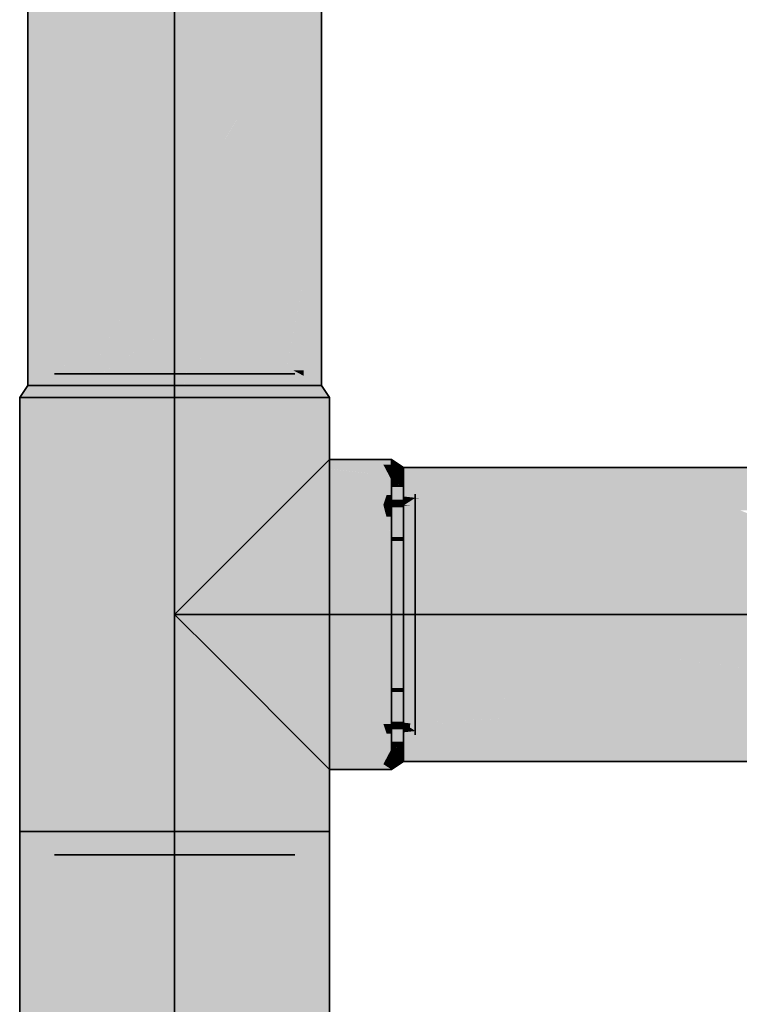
# Model space of a CAD drawing. Extents: x -133 to 627, y -127 to 467.
# Tile 192 of 256: x 332.45 to 335.14, y 212.35 to 216.04. Entities that reach past the tile are written whole.
import ezdxf

# ---------------------------------------------------------------- set-up
doc = ezdxf.new("R2010")
doc.units = 0
doc.layers.get('0').update_dxf_attribs({"lineweight": 35})
doc.layers.add('0-Shading', color=7, linetype='Continuous', lineweight=35)
doc.layers.add('H_Vorlauf', color=1, linetype='Continuous', lineweight=35, true_color=0xff0000)

# ---------------------------------------------------------------- blocks, each defined once
blk = doc.blocks.new('Shading-A06HSSFSNL', base_point=(333.1707, 168.8303))
at = {"layer": '0-Shading', "color": 14, "true_color": 0xb00000}
for points in [[(332.6368, 214.7554), (332.4757, 214.7554), (332.6368, 258.8169)], [(332.4757, 214.7554), (332.6368, 258.8169), (332.4757, 258.8169)], [(333.5084, 214.6701), (333.5757, 214.6701), (333.5084, 258.8169)], [(333.5757, 214.6701), (333.5084, 258.8169), (333.5757, 258.8169)], [(333.5084, 215.9222), (333.4146, 215.9222), (333.5084, 216.1538)], [(333.4146, 215.9222), (333.5084, 216.1538), (333.4146, 216.1538)], [(333.5084, 215.8466), (333.4146, 215.8466), (333.5084, 215.9222)], [(333.4146, 215.8466), (333.5084, 215.9222), (333.4146, 215.9222)], [(333.5084, 215.4951), (333.4146, 215.4951), (333.5084, 215.8466)], [(333.4146, 215.4951), (333.5084, 215.8466), (333.4146, 215.8466)], [(333.5084, 215.4453), (333.4146, 215.4453), (333.5084, 215.4951)], [(333.4146, 215.4453), (333.5084, 215.4951), (333.4146, 215.4951)], [(333.5084, 215.0681), (333.4146, 215.0681), (333.5084, 215.4453)], [(333.4146, 215.0681), (333.5084, 215.4453), (333.4146, 215.4453)], [(333.5084, 215.0573), (333.4146, 215.0573), (333.5084, 215.0681)], [(333.4146, 215.0573), (333.5084, 215.0681), (333.4146, 215.0681)], [(333.4146, 214.7554), (333.4499, 214.7554), (333.5084, 215.0573)], [(333.4146, 214.7554), (333.5084, 215.0573), (333.4146, 215.0573)], [(333.5084, 214.7866), (333.456, 214.7866), (333.5084, 215.0573)], [(333.4334, 214.6701), (333.5084, 214.7866), (333.456, 214.7866)], [(333.5084, 214.7263), (333.4696, 214.7263), (333.5084, 214.7866)], [(332.4757, 214.6701), (332.6368, 214.7554), (332.4757, 214.7554)], [(332.5819, 214.7263), (332.6368, 214.7263), (332.6368, 214.7554)], [(333.4146, 214.6701), (333.4334, 214.6701), (333.4146, 214.7554)], [(333.4334, 214.6701), (333.4146, 214.7554), (333.4499, 214.7554)], [(332.4757, 214.6701), (332.6181, 214.6701), (332.5819, 214.7263)], [(332.6181, 214.6701), (332.6368, 214.6701), (332.5819, 214.7263)], [(332.6368, 214.6701), (332.5819, 214.7263), (332.6368, 214.7263)], [(333.4563, 214.7058), (333.5084, 214.7058), (333.4696, 214.7263)], [(333.5084, 214.7058), (333.5084, 214.7263), (333.4696, 214.7263)], [(333.4334, 214.6701), (333.5084, 214.6701), (333.4563, 214.7058)], [(333.5084, 214.6701), (333.4563, 214.7058), (333.5084, 214.7058)], [(333.528, 214.3154), (333.6244, 214.3553), (333.5679, 214.3553)], [(333.6244, 214.3553), (333.5679, 214.3553), (333.5736, 214.361)], [(333.5697, 214.3327), (333.8286, 214.3327), (333.6244, 214.3553)], [(333.8136, 214.361), (333.5736, 214.361), (333.807, 214.3734)], [(333.5736, 214.361), (333.807, 214.3734), (333.586, 214.3734)], [(333.8286, 214.3327), (333.8136, 214.361), (333.5736, 214.361)], [(333.8286, 214.3327), (333.8377, 214.3734), (333.807, 214.3734)], [(333.8377, 214.3327), (333.8286, 214.3327), (333.8377, 214.3734)], [(333.9404, 214.2542), (333.8827, 214.2542), (333.8827, 214.3631)], [(333.944, 214.2474), (334.7041, 214.3631), (333.8827, 214.3631)], [(335.0167, 214.2487), (333.9522, 214.2487), (334.7041, 214.3631)], [(335.0167, 214.2487), (336.6433, 214.3631), (334.7041, 214.3631)], [(335.0167, 214.2487), (336.6433, 214.2487), (336.6433, 214.3631)], [(333.528, 214.3154), (333.8377, 214.3154), (333.5697, 214.3327)], [(333.8377, 214.3154), (333.5697, 214.3327), (333.8286, 214.3327)], [(333.8377, 214.3316), (333.8377, 214.3327), (333.8286, 214.3327)], [(333.8377, 214.3316), (333.8291, 214.3316), (333.8286, 214.3327)], [(333.8377, 214.3154), (333.8377, 214.3316), (333.8291, 214.3316)], [(333.944, 214.2474), (333.9404, 214.2542), (333.8827, 214.2542)], [(333.9271, 214.2493), (333.8827, 214.2493), (333.8827, 214.2542)], [(333.8827, 214.2208), (333.9271, 214.2493), (333.8827, 214.2493)], [(333.8827, 214.2208), (333.944, 214.2474), (333.9241, 214.2474)], [(333.8827, 214.218), (334.2093, 214.218), (334.0461, 214.2361)], [(333.9553, 214.226), (333.8949, 214.226), (333.944, 214.2474)], [(333.944, 214.2474), (333.9241, 214.2474), (333.9271, 214.2493)], [(334.9989, 214.2474), (333.944, 214.2474), (335.0167, 214.2487)], [(333.944, 214.2474), (335.0167, 214.2487), (333.9522, 214.2487)], [(334.3532, 214.202), (334.9989, 214.2474), (333.944, 214.2474)], [(334.0461, 214.2361), (333.95, 214.2361), (333.944, 214.2474)], [(333.9553, 214.226), (334.0461, 214.2361), (333.95, 214.2361)], [(334.3532, 214.202), (335.1442, 214.202), (335.0167, 214.2487)], [(335.1442, 214.202), (336.6433, 214.202), (335.0167, 214.2487)], [(336.6433, 214.202), (335.0167, 214.2487), (336.6433, 214.2487)], [(333.9077, 214.2208), (333.8827, 214.2208), (333.9553, 214.226)], [(333.8827, 214.2208), (333.9553, 214.226), (333.8949, 214.226)], [(333.8827, 214.218), (333.9077, 214.2208), (333.8827, 214.2208)], [(333.8827, 214.202), (334.3532, 214.202), (333.8827, 214.218)], [(334.3532, 214.202), (333.8827, 214.218), (334.2093, 214.218)], [(334.0038, 213.4131), (333.8827, 213.4131), (333.968, 213.4242)], [(333.8827, 213.4131), (333.968, 213.4242), (333.8827, 213.4242)], [(334.2206, 213.3788), (333.944, 213.3788), (334.3532, 213.4242)], [(334.0038, 213.4131), (334.2807, 213.4242), (333.968, 213.4242)], [(335.3248, 213.3473), (334.1285, 213.3473), (335.1348, 213.4242)], [(334.1285, 213.3473), (335.1348, 213.4242), (334.3532, 213.4242)], [(334.3031, 213.4186), (334.1422, 213.4186), (334.2807, 213.4242)], [(334.3031, 213.4186), (334.3532, 213.4242), (334.2807, 213.4242)], [(335.3248, 213.3473), (336.6433, 213.4242), (335.1348, 213.4242)], [(334.0194, 213.4082), (333.8827, 213.4082), (334.0038, 213.4131)], [(333.8827, 213.4082), (334.0038, 213.4131), (333.8827, 213.4131)], [(333.9077, 213.4055), (333.8827, 213.4055), (333.8827, 213.4082)], [(334.0227, 213.3927), (334.0194, 213.4082), (333.8827, 213.4082)], [(333.9271, 213.3769), (333.8827, 213.3769), (333.8827, 213.4055)], [(333.9066, 213.3901), (333.9077, 213.4055), (333.8827, 213.4055)], [(334.0461, 213.3901), (333.9066, 213.3901), (333.9077, 213.4055)], [(333.9271, 213.3769), (334.0461, 213.3901), (333.9066, 213.3901)], [(334.253, 213.4131), (334.0038, 213.4131), (334.3031, 213.4186)], [(334.0038, 213.4131), (334.3031, 213.4186), (334.1422, 213.4186)], [(334.0694, 213.3927), (334.253, 213.4131), (334.0038, 213.4131)], [(334.0694, 213.3927), (334.0227, 213.3927), (334.0194, 213.4082)], [(334.0461, 213.3901), (334.0694, 213.3927), (334.0227, 213.3927)], [(333.9404, 213.372), (333.8827, 213.372), (333.944, 213.3788)], [(333.8827, 213.2631), (334.2206, 213.3788), (333.944, 213.3788)], [(333.8827, 213.372), (333.9271, 213.3769), (333.8827, 213.3769)], [(333.8827, 213.2631), (333.9404, 213.372), (333.8827, 213.372)], [(333.8827, 213.2631), (335.3248, 213.3473), (334.1285, 213.3473)], [(333.8827, 213.2631), (335.5327, 213.2631), (335.3248, 213.3473)], [(333.6244, 213.2709), (333.5679, 213.2709), (333.528, 213.3108)], [(333.5696, 213.2936), (333.8377, 213.3108), (333.528, 213.3108)], [(333.8286, 213.2936), (333.5696, 213.2936), (333.8377, 213.3108)], [(333.8377, 213.2946), (333.8291, 213.2946), (333.8377, 213.3108)], [(333.6244, 213.2709), (333.8286, 213.2936), (333.5696, 213.2936)], [(333.5736, 213.2653), (333.8136, 213.2653), (333.8286, 213.2936)], [(333.807, 213.2529), (333.8377, 213.2529), (333.8286, 213.2936)], [(333.8286, 213.2936), (333.8377, 213.2936), (333.8377, 213.2946)], [(333.8286, 213.2936), (333.8377, 213.2946), (333.8291, 213.2946)], [(333.8377, 213.2529), (333.8286, 213.2936), (333.8377, 213.2936)], [(333.5736, 213.2653), (333.6244, 213.2709), (333.5679, 213.2709)], [(333.586, 213.2529), (333.807, 213.2529), (333.5736, 213.2653)], [(333.807, 213.2529), (333.5736, 213.2653), (333.8136, 213.2653)]]:
    blk.add_solid(points, dxfattribs=at)
at = {"layer": '0-Shading', "color": 1, "true_color": 0xf50000}
for points in [[(333.0257, 215.274), (332.6368, 215.274), (333.0257, 258.8169)], [(332.6368, 215.274), (333.0257, 258.8169), (332.6368, 258.8169)], [(333.4146, 215.9222), (333.0257, 215.9222), (333.4146, 258.8169)], [(333.0257, 215.9222), (333.4146, 258.8169), (333.0257, 258.8169)], [(333.0257, 215.274), (333.4146, 215.9222), (333.0257, 215.9222)], [(333.4146, 215.4951), (333.1584, 215.4951), (333.4146, 215.9222)], [(333.2723, 215.274), (333.0257, 215.274), (333.4146, 215.4951)], [(333.0257, 215.274), (333.4146, 215.4951), (333.1584, 215.4951)], [(333.4146, 215.0681), (333.1396, 215.0681), (333.4146, 215.4951)], [(332.6368, 214.7554), (332.7306, 214.7554), (333.0257, 215.274)], [(332.6368, 214.7554), (333.0257, 215.274), (332.6368, 215.274)], [(333.0257, 214.8912), (332.8079, 214.8912), (333.0257, 215.274)], [(333.0257, 214.8912), (333.2723, 215.274), (333.0257, 215.274)], [(333.2418, 214.8912), (333.0257, 214.8912), (333.4146, 215.0681)], [(333.0257, 214.8912), (333.4146, 215.0681), (333.1396, 215.0681)], [(333.4146, 214.7554), (333.1091, 214.7554), (333.4146, 215.0681)], [(332.6821, 214.6701), (333.0257, 214.8912), (332.8079, 214.8912)], [(333.0257, 214.7263), (332.7695, 214.7263), (333.0257, 214.8912)], [(333.0257, 214.6701), (333.2418, 214.8912), (333.0257, 214.8912)], [(332.6368, 214.6701), (332.6821, 214.6701), (332.6368, 214.7554)], [(332.6821, 214.6701), (332.6368, 214.7554), (332.7306, 214.7554)], [(333.0257, 214.6701), (333.4146, 214.7554), (333.1091, 214.7554)], [(333.282, 214.7263), (333.4146, 214.7263), (333.4146, 214.7554)], [(332.6821, 214.6701), (333.0257, 214.6701), (332.7695, 214.7263)], [(333.0257, 214.6701), (333.0257, 214.7263), (332.7695, 214.7263)], [(333.0257, 214.6701), (333.3694, 214.6701), (333.282, 214.7263)], [(333.3694, 214.6701), (333.4146, 214.6701), (333.282, 214.7263)], [(333.4146, 214.6701), (333.282, 214.7263), (333.4146, 214.7263)], [(334.4231, 214.1568), (333.8827, 214.1568), (334.3532, 214.202)], [(333.8827, 214.1568), (334.3532, 214.202), (333.8827, 214.202)], [(334.9544, 213.8131), (336.1043, 213.8131), (334.3532, 214.202)], [(336.1043, 213.8131), (334.3532, 214.202), (335.1442, 214.202)], [(333.9389, 214.0694), (333.8827, 214.0694), (333.8827, 214.1568)], [(334.9544, 213.8131), (334.4231, 214.1568), (333.8827, 214.1568)], [(334.1038, 213.8131), (334.9544, 213.8131), (333.8827, 214.1568)], [(333.1758, 213.9632), (333.807, 213.9632), (333.3157, 214.1031)], [(333.807, 213.9632), (333.3157, 214.1031), (333.8377, 214.1031)], [(333.807, 213.9632), (333.8377, 213.9632), (333.8377, 214.1031)], [(333.8827, 213.8131), (333.9389, 214.0694), (333.8827, 214.0694)], [(333.8827, 213.8131), (334.1038, 213.8131), (333.9389, 214.0694)], [(333.9389, 213.5569), (333.8827, 213.5569), (333.8827, 213.8131)], [(333.968, 213.4242), (334.2807, 213.4242), (333.8827, 213.8131)], [(334.2148, 213.5386), (334.1038, 213.8131), (333.8827, 213.8131)], [(334.2807, 213.4242), (334.3532, 213.4242), (333.8827, 213.8131)], [(334.5301, 213.5386), (334.2148, 213.5386), (334.1038, 213.8131)], [(334.5301, 213.5386), (334.9544, 213.8131), (334.1038, 213.8131)], [(334.7293, 213.6675), (336.1043, 213.8131), (334.9544, 213.8131)], [(336.4479, 213.6675), (334.7293, 213.6675), (336.1043, 213.8131)], [(333.3157, 213.5231), (333.8377, 213.5231), (333.1758, 213.663)], [(333.8377, 213.5231), (333.1758, 213.663), (333.807, 213.663)], [(333.8377, 213.5231), (333.8377, 213.663), (333.807, 213.663)], [(334.3532, 213.4242), (335.1348, 213.4242), (334.7293, 213.6675)], [(335.1348, 213.4242), (336.6433, 213.4242), (334.7293, 213.6675)], [(335.381, 213.5847), (336.4479, 213.6675), (334.7293, 213.6675)], [(333.8827, 213.4694), (333.9389, 213.5569), (333.8827, 213.5569)], [(333.8827, 213.4694), (333.9581, 213.4694), (333.9389, 213.5569)], [(334.3532, 213.4242), (334.5301, 213.5386), (334.2148, 213.5386)], [(333.8827, 213.4242), (333.968, 213.4242), (333.8827, 213.4694)], [(333.968, 213.4242), (333.8827, 213.4694), (333.9581, 213.4694)]]:
    blk.add_solid(points, dxfattribs=at)
at = {"layer": '0-Shading', "color": 14, "true_color": 0x9b0000}
for points in [[(332.4457, 214.6251), (332.5234, 214.6251), (332.4757, 214.6701)], [(332.5234, 214.6251), (332.4757, 214.6701), (332.5494, 214.6701)], [(333.528, 214.6251), (333.5586, 214.6251), (333.502, 214.6701)], [(333.5586, 214.6251), (333.502, 214.6701), (333.5306, 214.6701)], [(333.5586, 214.6251), (333.6057, 214.6251), (333.5306, 214.6701)], [(333.6057, 214.6251), (333.5306, 214.6701), (333.5757, 214.6701)], [(333.8827, 214.3631), (333.8377, 214.3631), (333.8377, 214.3931)], [(333.8827, 214.3259), (333.8377, 214.3259), (333.8827, 214.3631)], [(333.8377, 214.3259), (333.8827, 214.3631), (333.8377, 214.3631)], [(333.8827, 214.2927), (333.8827, 214.3259), (333.8377, 214.3259)], [(333.852, 214.3154), (333.8377, 214.3154), (333.8377, 214.3259)], [(333.8771, 214.2927), (333.852, 214.3154), (333.8377, 214.3154)], [(333.8827, 214.2927), (333.8771, 214.2927), (333.852, 214.3154)], [(333.8827, 214.2894), (333.8827, 214.2927), (333.8771, 214.2927)], [(333.8827, 213.3003), (333.8377, 213.3003), (333.8827, 213.3335)], [(333.8519, 213.3108), (333.8377, 213.3108), (333.8827, 213.3335)], [(333.8377, 213.3108), (333.8827, 213.3335), (333.8771, 213.3335)], [(333.8377, 213.3003), (333.8519, 213.3108), (333.8377, 213.3108)], [(333.8827, 213.3335), (333.8771, 213.3335), (333.8827, 213.3368)], [(333.8827, 213.2631), (333.8377, 213.2631), (333.8827, 213.3003)], [(333.8377, 213.2631), (333.8827, 213.3003), (333.8377, 213.3003)], [(333.8377, 213.2331), (333.8827, 213.2631), (333.8377, 213.2631)]]:
    blk.add_solid(points, dxfattribs=at)
at = {"layer": '0-Shading', "color": 12, "true_color": 0xcb0000}
for points in [[(332.5234, 214.6251), (332.7357, 214.6251), (332.5494, 214.6701)], [(332.7357, 214.6251), (332.5494, 214.6701), (332.7507, 214.6701)], [(333.3157, 214.6251), (333.528, 214.6251), (333.3007, 214.6701)], [(333.528, 214.6251), (333.3007, 214.6701), (333.502, 214.6701)], [(333.8827, 214.2894), (333.8377, 214.2894), (333.8377, 214.3154)], [(333.8827, 214.243), (333.8377, 214.243), (333.8827, 214.2894)], [(333.8377, 214.243), (333.8827, 214.2894), (333.8377, 214.2894)], [(333.8827, 214.2141), (333.8827, 214.243), (333.8377, 214.243)], [(333.8827, 214.2141), (333.8377, 214.2141), (333.8377, 214.243)], [(333.8827, 214.1031), (333.8377, 214.1031), (333.8827, 214.2141)], [(333.8377, 214.1031), (333.8827, 214.2141), (333.8377, 214.2141)], [(333.8827, 214.0881), (333.8827, 214.1031), (333.8377, 214.1031)], [(333.8827, 213.5231), (333.8377, 213.5231), (333.8827, 213.5381)], [(333.8827, 213.4122), (333.8377, 213.4122), (333.8827, 213.5231)], [(333.8377, 213.4122), (333.8827, 213.5231), (333.8377, 213.5231)], [(333.8827, 213.3832), (333.8377, 213.3832), (333.8827, 213.4122)], [(333.8377, 213.3832), (333.8827, 213.4122), (333.8377, 213.4122)], [(333.8827, 213.3368), (333.8377, 213.3368), (333.8827, 213.3832)], [(333.8377, 213.3368), (333.8827, 213.3832), (333.8377, 213.3832)], [(333.8377, 213.3108), (333.8827, 213.3368), (333.8377, 213.3368)]]:
    blk.add_solid(points, dxfattribs=at)
at = {"layer": '0-Shading', "color": 1, "true_color": 0xe70000}
for points in [[(332.7357, 214.6251), (333.0257, 214.6251), (332.7507, 214.6701)], [(333.0257, 214.6251), (332.7507, 214.6701), (333.0257, 214.6701)], [(333.0257, 214.6251), (333.3157, 214.6251), (333.0257, 214.6701)], [(333.3157, 214.6251), (333.0257, 214.6701), (333.3007, 214.6701)], [(333.8377, 214.0881), (333.8827, 214.0881), (333.8377, 214.1031)], [(333.8377, 213.8131), (333.8827, 213.8131), (333.8377, 214.0881)], [(333.8827, 213.8131), (333.8377, 214.0881), (333.8827, 214.0881)], [(333.8827, 213.5381), (333.8377, 213.5381), (333.8827, 213.8131)], [(333.8377, 213.5381), (333.8827, 213.8131), (333.8377, 213.8131)], [(333.8377, 213.5231), (333.8827, 213.5381), (333.8377, 213.5381)]]:
    blk.add_solid(points, dxfattribs=at)
at = {"layer": '0-Shading', "color": 14, "true_color": 0xa00000}
for points in [[(332.4457, 213.0011), (332.5234, 213.0011), (332.4457, 214.6251)], [(332.5234, 213.0011), (332.4457, 214.6251), (332.5234, 214.6251)], [(333.528, 213.0011), (333.5586, 213.0011), (333.528, 214.6251)], [(333.5586, 213.0011), (333.528, 214.6251), (333.5586, 214.6251)], [(333.5586, 213.0011), (333.6057, 213.0011), (333.5586, 214.6251)], [(333.6057, 213.0011), (333.5586, 214.6251), (333.6057, 214.6251)], [(332.4457, 170.0861), (332.5234, 170.0861), (332.4457, 213.0011)], [(332.5234, 170.0861), (332.4457, 213.0011), (332.5234, 213.0011)], [(333.528, 170.0861), (333.5586, 170.0861), (333.528, 213.0011)], [(333.5586, 170.0861), (333.528, 213.0011), (333.5586, 213.0011)], [(333.6057, 197.1317), (333.5586, 197.1317), (333.6057, 213.0011)], [(333.5586, 197.1317), (333.6057, 213.0011), (333.5586, 213.0011)]]:
    blk.add_solid(points, dxfattribs=at)
at = {"layer": '0-Shading', "color": 12, "true_color": 0xd90000}
for points in [[(332.5234, 213.0011), (332.7357, 213.0011), (332.5234, 214.6251)], [(332.7357, 213.0011), (332.5234, 214.6251), (332.7357, 214.6251)], [(333.3157, 213.0011), (333.528, 213.0011), (333.3157, 214.6251)], [(333.528, 213.0011), (333.3157, 214.6251), (333.528, 214.6251)], [(332.5234, 170.0861), (332.7357, 170.0861), (332.5234, 213.0011)], [(332.7357, 170.0861), (332.5234, 213.0011), (332.7357, 213.0011)], [(333.3157, 170.0861), (333.528, 170.0861), (333.3157, 213.0011)], [(333.528, 170.0861), (333.3157, 213.0011), (333.528, 213.0011)]]:
    blk.add_solid(points, dxfattribs=at)
at = {"layer": '0-Shading', "color": 1, "true_color": 0xfa0000}
for points in [[(332.7357, 213.0011), (333.0257, 213.0011), (332.7357, 214.6251)], [(333.0257, 213.0011), (332.7357, 214.6251), (333.0257, 214.6251)], [(333.0257, 213.0011), (333.3157, 213.0011), (333.0257, 214.6251)], [(333.3157, 213.0011), (333.0257, 214.6251), (333.3157, 214.6251)], [(332.7357, 170.0861), (333.0257, 170.0861), (332.7357, 213.0011)], [(333.0257, 170.0861), (332.7357, 213.0011), (333.0257, 213.0011)], [(333.0257, 170.0861), (333.3157, 170.0861), (333.0257, 213.0011)], [(333.3157, 170.0861), (333.0257, 213.0011), (333.3157, 213.0011)]]:
    blk.add_solid(points, dxfattribs=at)
at = {"layer": '0-Shading', "color": 14, "true_color": 0x900000}
for points in [[(333.586, 214.3734), (333.8377, 214.3734), (333.6057, 214.3931)], [(333.8377, 214.3734), (333.6057, 214.3931), (333.8377, 214.3931)], [(333.6057, 213.2331), (333.8377, 213.2331), (333.586, 213.2529)], [(333.8377, 213.2331), (333.586, 213.2529), (333.807, 213.2529)], [(333.8377, 213.2331), (333.8377, 213.2529), (333.807, 213.2529)]]:
    blk.add_solid(points, dxfattribs=at)
at = {"layer": '0-Shading', "color": 12, "true_color": 0xcd0000}
for points in [[(333.4359, 214.2232), (333.8377, 214.3154), (333.528, 214.3154)], [(333.5776, 214.2558), (333.8179, 214.2558), (333.8377, 214.3154)], [(333.8377, 214.2598), (333.8192, 214.2598), (333.8377, 214.3154)], [(333.4359, 214.2232), (333.6597, 214.2232), (333.5776, 214.2558)], [(333.6597, 214.2232), (333.5776, 214.2558), (333.8179, 214.2558)], [(333.6597, 214.2232), (333.807, 214.2232), (333.8179, 214.2558)], [(333.807, 214.2232), (333.8377, 214.2232), (333.8179, 214.2558)], [(333.8179, 214.2558), (333.8377, 214.2598), (333.8192, 214.2598)], [(333.8179, 214.2558), (333.8377, 214.2558), (333.8377, 214.2598)], [(333.8377, 214.2232), (333.8179, 214.2558), (333.8377, 214.2558)], [(333.528, 213.3108), (333.6597, 213.403), (333.4359, 213.403)], [(333.6133, 213.3705), (333.8179, 213.3705), (333.6597, 213.403)], [(333.8179, 213.3705), (333.807, 213.403), (333.6597, 213.403)], [(333.8377, 213.3692), (333.8377, 213.403), (333.807, 213.403)], [(333.8179, 213.3705), (333.8366, 213.3705), (333.807, 213.403)], [(333.528, 213.3108), (333.8377, 213.3108), (333.6133, 213.3705)], [(333.8377, 213.3108), (333.6133, 213.3705), (333.8179, 213.3705)], [(333.8377, 213.3664), (333.8192, 213.3664), (333.8179, 213.3705)], [(333.8239, 213.3692), (333.8377, 213.3692), (333.8179, 213.3705)], [(333.8377, 213.3692), (333.8179, 213.3705), (333.8366, 213.3705)], [(333.8377, 213.3108), (333.8377, 213.3664), (333.8192, 213.3664)], [(333.8377, 213.3664), (333.8377, 213.3692), (333.8239, 213.3692)]]:
    blk.add_solid(points, dxfattribs=at)
at = {"layer": '0-Shading', "color": 12, "true_color": 0xe40000}
for points in [[(333.3157, 214.1031), (333.6597, 214.2232), (333.4359, 214.2232)], [(333.3157, 214.1031), (333.8377, 214.1031), (333.6597, 214.2232)], [(333.8377, 214.1031), (333.6597, 214.2232), (333.807, 214.2232)], [(333.8183, 214.1793), (333.8377, 214.1793), (333.807, 214.2232)], [(333.8377, 214.1793), (333.807, 214.2232), (333.8377, 214.2232)], [(333.8377, 214.1031), (333.8377, 214.1793), (333.8183, 214.1793)], [(333.4359, 213.403), (333.6597, 213.403), (333.3157, 213.5231)], [(333.6597, 213.403), (333.807, 213.403), (333.3157, 213.5231)], [(333.807, 213.403), (333.3157, 213.5231), (333.8377, 213.5231)], [(333.807, 213.403), (333.8377, 213.403), (333.8377, 213.5231)]]:
    blk.add_solid(points, dxfattribs=at)
at = {"layer": '0-Shading', "color": 1, "true_color": 0xfd0000}
for points in [[(333.0257, 213.8131), (333.8377, 213.8131), (333.1758, 213.9632)], [(333.8377, 213.8131), (333.1758, 213.9632), (333.807, 213.9632)], [(333.8377, 213.8131), (333.8377, 213.9632), (333.807, 213.9632)], [(333.0807, 213.7581), (333.8265, 213.7581), (333.0257, 213.8131)], [(333.8265, 213.7581), (333.0257, 213.8131), (333.8377, 213.8131)], [(333.807, 213.663), (333.8377, 213.663), (333.8377, 213.8131)], [(333.1758, 213.663), (333.807, 213.663), (333.0807, 213.7581)], [(333.807, 213.663), (333.0807, 213.7581), (333.8265, 213.7581)]]:
    blk.add_solid(points, dxfattribs=at)
blk = doc.blocks.new('Rohr - 1703-A06HST8PNL', base_point=(333.0257, 213.8131))
at = {"color": 0, "linetype": 'ByBlock', "lineweight": -2, "ltscale": 0.35}
blk.add_line((337.4683, 213.8131), (333.0257, 213.8131), dxfattribs=at)
blk = doc.blocks.new('Rohr - 1703-A06HST8TNL', base_point=(333.0257, 213.8131))
at = {"color": 0, "linetype": 'ByBlock', "lineweight": -2, "ltscale": 0.35}
blk.add_line((333.0257, 213.8131), (333.0257, 259.5869), dxfattribs=at)
blk = doc.blocks.new('T-Stück-A06HST8XNL', base_point=(332.5757, 212.9131))
at = {"color": 0, "lineweight": -2}
for p, q in [((333.4757, 214.7131), (332.5757, 214.7131)), ((333.9257, 213.3631), (333.9257, 214.2631)), ((332.5757, 212.9131), (333.4757, 212.9131))]:
    blk.add_line(p, q, dxfattribs=at)
blk = doc.blocks.new('Rohr - 1703-A06HSTAPNL', base_point=(333.0257, 169.7538))
at = {"color": 0, "linetype": 'ByBlock', "lineweight": -2, "ltscale": 0.35}
blk.add_line((333.0257, 169.7538), (333.0257, 213.8131), dxfattribs=at)
blk = doc.blocks.new('Geometrie-A06HSTBZNL', base_point=(7.1679, 168.6361))
at = {"layer": 'H_Vorlauf', "lineweight": -2}
for p, q in [((332.4757, 258.8169), (332.4757, 214.6701)), ((333.5757, 214.6701), (333.5757, 258.8169)), ((332.4457, 214.6251), (332.4757, 214.6701)), ((332.4945, 214.6701), (332.4757, 214.6701)), ((332.4757, 214.6701), (332.4945, 214.6701)), ((332.4757, 214.6701), (332.7979, 214.6701)), ((332.5494, 214.6701), (332.4945, 214.6701)), ((332.4945, 214.6701), (332.5494, 214.6701)), ((332.6368, 214.6701), (332.5494, 214.6701)), ((332.5494, 214.6701), (332.6368, 214.6701)), ((332.7507, 214.6701), (332.6368, 214.6701)), ((332.6368, 214.6701), (332.7507, 214.6701)), ((332.8834, 214.6701), (332.7507, 214.6701)), ((332.7507, 214.6701), (332.8834, 214.6701)), ((332.7979, 214.6701), (333.2535, 214.6701)), ((333.0257, 214.6701), (332.8834, 214.6701)), ((332.8834, 214.6701), (333.0257, 214.6701)), ((333.1681, 214.6701), (333.0257, 214.6701)), ((333.0257, 214.6701), (333.1681, 214.6701)), ((333.3007, 214.6701), (333.1681, 214.6701)), ((333.1681, 214.6701), (333.3007, 214.6701)), ((333.2535, 214.6701), (333.5757, 214.6701)), ((333.4146, 214.6701), (333.3007, 214.6701)), ((333.3007, 214.6701), (333.4146, 214.6701)), ((333.502, 214.6701), (333.4146, 214.6701)), ((333.4146, 214.6701), (333.502, 214.6701)), ((333.557, 214.6701), (333.502, 214.6701)), ((333.502, 214.6701), (333.557, 214.6701)), ((333.5757, 214.6701), (333.557, 214.6701)), ((333.557, 214.6701), (333.5757, 214.6701)), ((333.6057, 214.6251), (333.5757, 214.6701)), ((332.4655, 214.6251), (332.4457, 214.6251)), ((332.4457, 214.6251), (332.4655, 214.6251)), ((332.4457, 214.6251), (332.4457, 213.0011)), ((332.7855, 214.6251), (332.4457, 214.6251)), ((332.5234, 214.6251), (332.4655, 214.6251)), ((332.4655, 214.6251), (332.5234, 214.6251)), ((332.6156, 214.6251), (332.5234, 214.6251)), ((332.5234, 214.6251), (332.6156, 214.6251)), ((332.7357, 214.6251), (332.6156, 214.6251)), ((332.6156, 214.6251), (332.7357, 214.6251)), ((332.8756, 214.6251), (332.7357, 214.6251)), ((332.7357, 214.6251), (332.8756, 214.6251)), ((333.266, 214.6251), (332.7855, 214.6251)), ((333.0257, 214.6251), (332.8756, 214.6251)), ((332.8756, 214.6251), (333.0257, 214.6251)), ((333.1758, 214.6251), (333.0257, 214.6251)), ((333.0257, 214.6251), (333.1758, 214.6251)), ((333.3157, 214.6251), (333.1758, 214.6251)), ((333.1758, 214.6251), (333.3157, 214.6251)), ((333.6057, 214.6251), (333.266, 214.6251)), ((333.4358, 214.6251), (333.3157, 214.6251)), ((333.3157, 214.6251), (333.4358, 214.6251)), ((333.528, 214.6251), (333.4358, 214.6251)), ((333.4358, 214.6251), (333.528, 214.6251)), ((333.586, 214.6251), (333.528, 214.6251)), ((333.528, 214.6251), (333.586, 214.6251)), ((333.6057, 214.6251), (333.586, 214.6251)), ((333.586, 214.6251), (333.6057, 214.6251)), ((333.6057, 213.0011), (333.6057, 214.6251)), ((333.6057, 214.3931), (333.586, 214.3733)), ((333.586, 214.3733), (333.6057, 214.3931)), ((333.8377, 214.3931), (333.6057, 214.3931)), ((333.8377, 214.3733), (333.8377, 214.3931)), ((333.8377, 214.3931), (333.8377, 214.3733)), ((333.8377, 214.3931), (333.8827, 214.3631)), ((333.8377, 214.3931), (333.8377, 214.3733)), ((333.8377, 214.3733), (333.8377, 214.3931)), ((333.586, 214.3733), (333.528, 214.3154)), ((333.528, 214.3154), (333.586, 214.3733)), ((333.8377, 214.3154), (333.8377, 214.3733)), ((333.8377, 214.3733), (333.8377, 214.3154)), ((333.8377, 214.3733), (333.8377, 214.3154)), ((333.8377, 214.3154), (333.8377, 214.3733)), ((333.8827, 214.3444), (333.8827, 214.3631)), ((333.8827, 214.3631), (333.8827, 214.3444)), ((336.6433, 214.3631), (333.8827, 214.3631)), ((333.8827, 214.3631), (333.8827, 214.0409)), ((333.8827, 214.2894), (333.8827, 214.3444)), ((333.8827, 214.3444), (333.8827, 214.2894)), ((333.528, 214.3154), (333.4359, 214.2232)), ((333.4359, 214.2232), (333.528, 214.3154)), ((333.8377, 214.2232), (333.8377, 214.3154)), ((333.8377, 214.3154), (333.8377, 214.2232)), ((333.8377, 214.3154), (333.8377, 214.2232)), ((333.8377, 214.2232), (333.8377, 214.3154)), ((333.8827, 214.202), (333.8827, 214.2894)), ((333.8827, 214.2894), (333.8827, 214.202)), ((333.4359, 214.2232), (333.3157, 214.1031)), ((333.3157, 214.1031), (333.4359, 214.2232)), ((333.8377, 214.1031), (333.8377, 214.2232)), ((333.8377, 214.2232), (333.8377, 214.1031)), ((333.8377, 214.2232), (333.8377, 214.1031)), ((333.8377, 214.1031), (333.8377, 214.2232)), ((333.8827, 214.0881), (333.8827, 214.202)), ((333.8827, 214.202), (333.8827, 214.0881)), ((333.3157, 214.1031), (333.1758, 213.9632)), ((333.1758, 213.9632), (333.3157, 214.1031)), ((333.8377, 213.9632), (333.8377, 214.1031)), ((333.8377, 214.1031), (333.8377, 213.9632)), ((333.8377, 214.1031), (333.8377, 213.9632)), ((333.8377, 213.9632), (333.8377, 214.1031)), ((333.8827, 213.9555), (333.8827, 214.0881)), ((333.8827, 214.0881), (333.8827, 213.9555)), ((333.8827, 214.0409), (333.8827, 213.5853)), ((333.1758, 213.9632), (333.0257, 213.8131)), ((333.0257, 213.8131), (333.1758, 213.9632)), ((333.8377, 213.8131), (333.8377, 213.9632)), ((333.8377, 213.9632), (333.8377, 213.8131)), ((333.8377, 213.9632), (333.8377, 213.8131)), ((333.8377, 213.8131), (333.8377, 213.9632)), ((333.8827, 213.8131), (333.8827, 213.9555)), ((333.8827, 213.9555), (333.8827, 213.8131)), ((333.0257, 213.8131), (333.1758, 213.663)), ((333.1758, 213.663), (333.0257, 213.8131)), ((333.8377, 213.663), (333.8377, 213.8131)), ((333.8377, 213.8131), (333.8377, 213.663)), ((333.8377, 213.8131), (333.8377, 213.663)), ((333.8377, 213.663), (333.8377, 213.8131)), ((333.8827, 213.6708), (333.8827, 213.8131)), ((333.8827, 213.8131), (333.8827, 213.6708)), ((333.1758, 213.663), (333.3157, 213.5231)), ((333.3157, 213.5231), (333.1758, 213.663)), ((333.8377, 213.5231), (333.8377, 213.663)), ((333.8377, 213.663), (333.8377, 213.5231)), ((333.8377, 213.663), (333.8377, 213.5231)), ((333.8377, 213.5231), (333.8377, 213.663)), ((333.8827, 213.5381), (333.8827, 213.6708)), ((333.8827, 213.6708), (333.8827, 213.5381)), ((333.8827, 213.5853), (333.8827, 213.2631)), ((333.8827, 213.4242), (333.8827, 213.5381)), ((333.8827, 213.5381), (333.8827, 213.4242)), ((333.3157, 213.5231), (333.4359, 213.403)), ((333.4359, 213.403), (333.3157, 213.5231)), ((333.8377, 213.403), (333.8377, 213.5231)), ((333.8377, 213.5231), (333.8377, 213.403)), ((333.8377, 213.5231), (333.8377, 213.403)), ((333.8377, 213.403), (333.8377, 213.5231)), ((333.8827, 213.3368), (333.8827, 213.4242)), ((333.8827, 213.4242), (333.8827, 213.3368)), ((333.4359, 213.403), (333.528, 213.3108)), ((333.528, 213.3108), (333.4359, 213.403)), ((333.8377, 213.3108), (333.8377, 213.403)), ((333.8377, 213.403), (333.8377, 213.3108)), ((333.8377, 213.403), (333.8377, 213.3108)), ((333.8377, 213.3108), (333.8377, 213.403)), ((333.528, 213.3108), (333.586, 213.2529)), ((333.586, 213.2529), (333.528, 213.3108)), ((333.8377, 213.2529), (333.8377, 213.3108)), ((333.8377, 213.3108), (333.8377, 213.2529)), ((333.8377, 213.3108), (333.8377, 213.2529)), ((333.8377, 213.2529), (333.8377, 213.3108)), ((333.8827, 213.2818), (333.8827, 213.3368)), ((333.8827, 213.3368), (333.8827, 213.2818)), ((333.8827, 213.2631), (333.8827, 213.2818)), ((333.8827, 213.2818), (333.8827, 213.2631)), ((333.586, 213.2529), (333.6057, 213.2331)), ((333.6057, 213.2331), (333.586, 213.2529)), ((333.8377, 213.2331), (333.8827, 213.2631)), ((333.8377, 213.2331), (333.8377, 213.2529)), ((333.8377, 213.2529), (333.8377, 213.2331)), ((333.8377, 213.2529), (333.8377, 213.2331)), ((333.8377, 213.2331), (333.8377, 213.2529)), ((333.8827, 213.2631), (336.6433, 213.2631)), ((333.8377, 213.2331), (333.6057, 213.2331)), ((332.4457, 213.0011), (332.4457, 170.0861)), ((332.4457, 213.0011), (332.7855, 213.0011)), ((332.7855, 213.0011), (332.4457, 213.0011)), ((332.7855, 213.0011), (333.266, 213.0011)), ((333.266, 213.0011), (332.7855, 213.0011)), ((333.266, 213.0011), (333.6057, 213.0011)), ((333.6057, 213.0011), (333.266, 213.0011)), ((333.6057, 170.0861), (333.6057, 213.0011))]:
    blk.add_line(p, q, dxfattribs=at)

msp = doc.modelspace()

# ---------------------------------------------------------------- block references
at = {"linetype": 'Continuous', "ltscale": 0.35}
msp.add_blockref('Geometrie-A06HSTBZNL', (7.1679, 168.6361), dxfattribs=at)
msp.add_blockref('Shading-A06HSSFSNL', (333.1707, 168.8303))
at = {"layer": 'H_Vorlauf', "ltscale": 0.35}
for name, p in [('Rohr - 1703-A06HST8TNL', (333.0257, 213.8131)), ('T-Stück-A06HST8XNL', (332.5757, 212.9131)), ('Rohr - 1703-A06HST8PNL', (333.0257, 213.8131)), ('Rohr - 1703-A06HSTAPNL', (333.0257, 169.7538))]:
    msp.add_blockref(name, p, dxfattribs=at)

doc.saveas('drawing.dxf')
